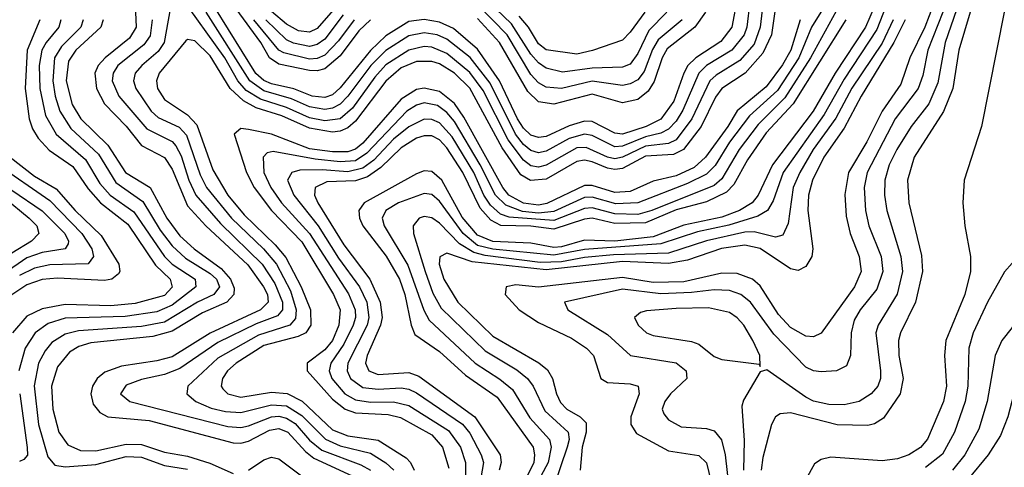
# Model space of a CAD drawing. Header units: inches. Extents: x 990535 to 1117859, y 769386 to 892122.
# Tile 232 of 256: x 1036551 to 1039130, y 865158 to 866330. Entities that reach past the tile are written whole.
import ezdxf

# ---------------------------------------------------------------- set-up
doc = ezdxf.new("R2010")
doc.units = ezdxf.units.IN
doc.header["$MEASUREMENT"] = 0
doc.layers.add('B0836', color=7, linetype='Continuous')

msp = doc.modelspace()

# ---------------------------------------------------------------- linework, layer by layer
at = {"layer": 'B0836', "color": 5}
for points, elevation in [([(1036950, 866388.3), (1036929.2, 866270), (1036913.6, 866246.4), (1036870.4, 866210), (1036853.6, 866190), (1036849.2, 866170), (1036855, 866150), (1036895.6, 866090), (1036913.9, 866073.9), (1036968.2, 866048.2), (1036987.9, 866027.9), (1037023.6, 865923.6), (1037040.4, 865890), (1037105.2, 865810), (1037189.8, 865729.8), (1037223.3, 865690), (1037260, 865620), (1037275.2, 865570), (1037273.1, 865546.9), (1037258.5, 865530), (1037176.6, 865503.4), (1037070, 865443.8), (1036991.6, 865370), (1036988.3, 865350), (1037011.8, 865330), (1037052.4, 865312.4), (1037090, 865303.4), (1037130, 865301.1), (1037210, 865321.5), (1037250, 865318.4), (1037290, 865293.5), (1037351.4, 865231.4), (1037390, 865214), (1037470, 865195), (1037509.7, 865169.7), (1037531.2, 865150)], 3660), ([(1038497.2, 866370), (1038490, 866310), (1038474.4, 866265.6), (1038437, 866223), (1038375.1, 866184.9), (1038358.5, 866170), (1038311.1, 866070), (1038270, 866015.4), (1038250, 866005.6), (1038190, 865998.5), (1038130, 865969.5), (1038110, 865965.8), (1038090, 865970), (1038034.8, 865994.8), (1038010, 865993.9), (1037930, 865948.9), (1037910, 865944), (1037890, 865947.2), (1037870, 865961.7), (1037830, 866015), (1037764.9, 866144.9), (1037730, 866192), (1037670, 866241.1), (1037630, 866257.6), (1037610, 866259.4), (1037570, 866250.1), (1037510, 866211.3), (1037480.9, 866179.1), (1037422.1, 866097.9), (1037390, 866070.5), (1037350, 866065.1), (1037310, 866073.1), (1037250, 866100.4), (1037181.4, 866121.4), (1037144.2, 866144.2), (1037121.9, 866170), (1037087.9, 866230), (1036970, 866395)], 3660), ([(1038462.9, 866377.1), (1038455.6, 866310), (1038448.6, 866290), (1038415.8, 866250), (1038350.1, 866210), (1038329.7, 866190.3), (1038287.4, 866092.6), (1038270, 866064.6), (1038250, 866043.4), (1038230, 866032.7), (1038190, 866022.9), (1038130, 865998.4), (1038110, 865996.6), (1038050, 866026.3), (1038030, 866030), (1037990, 866019.1), (1037930, 865985.7), (1037910, 865981.6), (1037890, 865987), (1037870, 866002.9), (1037849, 866030), (1037783.3, 866163.3), (1037731.1, 866231.1), (1037670, 866279.2), (1037644.1, 866290), (1037610, 866295.8), (1037570, 866287.7), (1037510, 866249), (1037470.1, 866209.9), (1037410.5, 866129.5), (1037390, 866108.4), (1037370, 866097.9), (1037350, 866094.7), (1037310, 866101.6), (1037262.7, 866122.7), (1037190, 866143.7), (1037153.9, 866170), (1037039.5, 866350)], 3640), ([(1038430.8, 866390), (1038415.8, 866310), (1038386.8, 866273.2), (1038321.9, 866230), (1038301.1, 866210), (1038289.9, 866190), (1038263.8, 866116.2), (1038230, 866069.2), (1038191.7, 866050), (1038130, 866030.1), (1038110, 866032.5), (1038050, 866063), (1038030, 866064.2), (1037990, 866052.1), (1037930, 866024.1), (1037910, 866021.2), (1037890, 866027.8), (1037870, 866045.6), (1037854.3, 866070), (1037807.7, 866170), (1037750, 866252.8), (1037686.7, 866306.7), (1037650, 866323.1), (1037610, 866330.6), (1037570, 866325.5), (1037510, 866287.8), (1037470, 866249.6), (1037390, 866151.3), (1037370, 866133.5), (1037350, 866126.1), (1037316.7, 866130), (1037269, 866149), (1037210, 866162.2), (1037190, 866171), (1037169.3, 866189.3), (1037062.3, 866362.3)], 3620), ([(1038673.4, 866390), (1038624.6, 866310), (1038591.7, 866230), (1038535.6, 866144.4), (1038462, 866078), (1038410, 866009.4), (1038372, 865948), (1038350, 865925.1), (1038299.5, 865900.5), (1038170, 865850), (1038112.2, 865847.8), (1038050, 865865.2), (1038030, 865863.9), (1037950, 865827.8), (1037910, 865822.8), (1037867.5, 865827.5), (1037823.8, 865843.8), (1037796.8, 865870), (1037756.8, 865950), (1037690, 866063.3), (1037670, 866087.3), (1037645, 866105), (1037610, 866112.4), (1037590, 866106.4), (1037565.1, 866090), (1037459.8, 865980.2), (1037430, 865960.7), (1037390, 865957.3), (1037324.4, 865964.4), (1037215, 865985), (1037199.1, 865980.9), (1037188.3, 865970), (1037190.6, 865930), (1037208.3, 865890), (1037236.3, 865850), (1037310.1, 865769.9), (1037411.9, 865611.9), (1037429.7, 865570), (1037430, 865550), (1037424.2, 865530), (1037399.5, 865480.5), (1037366, 865430), (1037361.2, 865410), (1037368.4, 865390), (1037402.7, 865350), (1037430, 865334.5), (1037470, 865328.6), (1037530, 865329), (1037570, 865319.3), (1037673.7, 865253.7), (1037705.1, 865210), (1037718.8, 865170), (1037718.1, 865130)], 3740), ([(1037396.6, 866383.4), (1037330, 866307.3), (1037310, 866297.7), (1037281, 866301), (1037250, 866318.2), (1037210, 866351.4)], 3520), ([(1038800, 866390), (1038766, 866310), (1038686.7, 866190), (1038629, 866090), (1038522.5, 865950), (1038485.2, 865870), (1038469.5, 865850), (1038436.1, 865830), (1038390, 865813), (1038290, 865791.9), (1038210, 865761.2), (1038110, 865749.9), (1038030, 865752.6), (1037970, 865735.1), (1037950, 865733.5), (1037890, 865744.7), (1037790, 865749.2), (1037750, 865766), (1037710, 865812.8), (1037656.3, 865910), (1037630, 865932.4), (1037610, 865934.4), (1037590, 865926.5), (1037452.9, 865850), (1037438.7, 865830), (1037440.7, 865810), (1037449.2, 865790), (1037510.8, 865710.8), (1037545.3, 865650), (1037560, 865610), (1037576.2, 865530), (1037585.7, 865505.7), (1037650, 865460.9), (1037718.8, 865398.8), (1037801.4, 865341.4), (1037895.6, 865210), (1037899.6, 865190), (1037897.3, 865170), (1037847.6, 865070)], 3820), ([(1038829.4, 866390), (1038795.4, 866304.6), (1038710, 866173.8), (1038658.1, 866081.9), (1038550.5, 865930), (1038524.3, 865855.7), (1038509.3, 865830), (1038484.4, 865815.6), (1038408.3, 865791.7), (1038325.9, 865774.1), (1038230, 865743.2), (1038030, 865728.1), (1037950, 865712.9), (1037790, 865728.9), (1037750, 865738.9), (1037712.1, 865770), (1037650, 865854.3), (1037630, 865872.4), (1037610, 865874.7), (1037543.1, 865850), (1037510.1, 865830), (1037500.6, 865810), (1037505.8, 865790), (1037567.4, 865687.4), (1037609.2, 865569.3), (1037623.2, 865543.2), (1037743.9, 865430), (1037808.7, 865388.7), (1037841.6, 865361.6), (1037886.9, 865286.9), (1037938.3, 865230), (1037943.2, 865210), (1037935.2, 865170), (1037903, 865110)], 3840), ([(1038245.8, 866350), (1038198.7, 866301.3), (1038170, 866241), (1038150, 866213.3), (1038130, 866205.8), (1038050, 866203.3), (1037972.1, 866192.1), (1037930, 866203), (1037910, 866216.8), (1037890, 866239.3), (1037839, 866319), (1037758.1, 866398.1)], 3540), ([(1036854.5, 866350), (1036855.8, 866310), (1036838.8, 866281.2), (1036774.3, 866230), (1036756.2, 866210), (1036748, 866190), (1036752, 866150), (1036773.3, 866110), (1036830, 866051.1), (1036870, 866000.8), (1036930, 865969.4), (1036950, 865938.1), (1036990, 865842.3), (1037038.4, 865790), (1037148.3, 865688.3), (1037189.8, 865630), (1037199.8, 865610), (1037201.8, 865590), (1037181.9, 865570), (1037050, 865508.6), (1036950, 865446.9), (1036910, 865436.1), (1036817.5, 865422.5), (1036773.5, 865406.5), (1036753.8, 865390), (1036741.8, 865370), (1036737.6, 865350), (1036743.2, 865323.2), (1036760.7, 865300.7), (1036782, 865290), (1036890, 865280.3), (1037110, 865221.7), (1037130, 865220.4), (1037150, 865226.3), (1037204.8, 865255.2), (1037230, 865259.4), (1037253, 865250), (1037299, 865199), (1037321.2, 865181.2), (1037433.1, 865130)], 3620), ([(1038528.7, 866351.3), (1038519.8, 866290), (1038497.6, 866242.4), (1038450.6, 866190), (1038390, 866149.7), (1038373.4, 866126.6), (1038335.4, 866050), (1038289.2, 865990), (1038262.9, 865977.1), (1038190, 865972.8), (1038130, 865940.4), (1038110, 865937.4), (1038090, 865940.9), (1038050, 865957.6), (1038030, 865961.8), (1038010, 865958.8), (1037930, 865912.3), (1037888.9, 865908.9), (1037863.8, 865923.8), (1037814.6, 865994.6), (1037730, 866150.6), (1037690, 866190), (1037650, 866214.2), (1037630, 866220.7), (1037590, 866220.6), (1037550, 866204.1), (1037510, 866169.3), (1037430, 866063.9), (1037410, 866046.6), (1037390, 866037.8), (1037370, 866035.6), (1037310, 866045.4), (1037237.8, 866077.8), (1037170, 866099.5), (1037137.2, 866117.2), (1037102.5, 866150), (1037050, 866235.7), (1037010, 866274.3), (1036990, 866278.1), (1036985.8, 866274.2), (1036916.3, 866190), (1036909.2, 866170), (1036911.9, 866150), (1036930, 866121.2), (1036990, 866080.9), (1037014.5, 866054.5), (1037056.9, 865936.9), (1037096.4, 865870), (1037138.8, 865818.8), (1037220, 865740), (1037247.5, 865707.5), (1037288.5, 865630), (1037312.2, 865570), (1037313, 865530), (1037300.2, 865510), (1037280, 865500), (1037190, 865476.2), (1037117.4, 865430), (1037095.2, 865410), (1037081.7, 865390), (1037078.5, 865370), (1037083.1, 865363.1), (1037096.3, 865350), (1037130, 865341.3), (1037210, 865354.3), (1037251, 865351), (1037290.6, 865330.6), (1037370, 865256.1), (1037410, 865240.3), (1037490, 865229), (1037562.7, 865182.7), (1037574.6, 865170), (1037583.9, 865150)], 3680), ([(1037470, 866330), (1037439.4, 866300.6), (1037390, 866235.5), (1037350, 866201.1), (1037330, 866195.8), (1037310, 866197.2), (1037230, 866213.7), (1037205.5, 866230), (1037182.1, 866270), (1037118, 866358)], 3580), ([(1038698.9, 866370), (1038622, 866230), (1038554.7, 866125.3), (1038484.6, 866055.4), (1038435.6, 865990), (1038390, 865912.8), (1038370, 865895.3), (1038206.9, 865830), (1038170, 865819.6), (1038110, 865821.3), (1038050, 865837.2), (1038030, 865835.3), (1037950, 865804.3), (1037832.6, 865812.6), (1037810, 865820.4), (1037783.7, 865843.8), (1037766.1, 865870), (1037740.2, 865930), (1037683.3, 866023.3), (1037650, 866059.7), (1037630, 866068.9), (1037610, 866069.1), (1037570, 866048.9), (1037530, 866017.4), (1037478.1, 865961.9), (1037450, 865940.8), (1037410, 865931.6), (1037343.2, 865936.8), (1037284.4, 865935.6), (1037263.3, 865930), (1037252.6, 865910), (1037268.5, 865870), (1037332.4, 865790), (1037385.7, 865705.7), (1037440.7, 865630), (1037459.9, 865590), (1037465.7, 865550), (1037460.5, 865530), (1037410.3, 865430), (1037408.4, 865410), (1037417, 865390), (1037450, 865366.4), (1037490, 865361.8), (1037550, 865365.5), (1037570, 865362.6), (1037590, 865352.6), (1037710.4, 865270.4), (1037730, 865247.2), (1037759.6, 865190), (1037765.4, 865170), (1037758.2, 865130)], 3760), ([(1038285.7, 866330), (1038222.9, 866277.1), (1038208, 866252), (1038186, 866194), (1038170, 866172.4), (1038150, 866161.8), (1038130, 866157.7), (1038050, 866169.3), (1037970, 866149.4), (1037930, 866153.3), (1037910, 866164.5), (1037890, 866186), (1037827.4, 866290), (1037750, 866370.1)], 3560), ([(1038347.2, 866350), (1038319.5, 866310), (1038246.8, 866253.2), (1038233.9, 866230), (1038212.2, 866167.8), (1038196.9, 866143.1), (1038170, 866120.6), (1038130, 866112.2), (1038050, 866134.6), (1037950, 866108.5), (1037910, 866115), (1037881.9, 866141.9), (1037807.7, 866270), (1037750, 866333.5)], 3580), ([(1038944, 866370), (1038921.8, 866310), (1038882, 866230), (1038858.5, 866161.5), (1038809.4, 866090), (1038769.4, 866010), (1038721.9, 865930), (1038712.2, 865872.2), (1038715.3, 865815.3), (1038725.9, 865770), (1038749.8, 865710), (1038755, 865670), (1038737.1, 865630), (1038650, 865509.3), (1038630, 865499.2), (1038610, 865501.4), (1038570, 865524), (1038537.9, 865557.9), (1038490, 865632.8), (1038470, 865650.2), (1038430, 865665.4), (1038390, 865665.7), (1038290, 865643.6), (1038210, 865641.9), (1038130, 865654.5), (1037909.5, 865629.5), (1037850, 865635.4), (1037825, 865630), (1037822.6, 865610), (1037859.4, 865570), (1037910, 865537.2), (1037996.2, 865496.2), (1038035.2, 865470), (1038053.4, 865450), (1038072.6, 865390), (1038090, 865379.9), (1038150, 865376.6), (1038170.8, 865370), (1038173.3, 865350), (1038151.7, 865290), (1038151.3, 865270), (1038166.1, 865246.1), (1038250, 865200.6), (1038330, 865188.8), (1038349.3, 865169.3), (1038368.7, 865090)], 3920), ([(1038188, 866350), (1038150, 866297), (1038130, 866276.7), (1038051.1, 866248.9), (1038010, 866239.8), (1037930, 866251.1), (1037910, 866267), (1037883.2, 866310), (1037858.9, 866338.9)], 3520), ([(1038968.3, 866350), (1038929.6, 866250), (1038916, 866184), (1038904.1, 866150), (1038844, 866070), (1038770.3, 865930), (1038762.8, 865890), (1038765.7, 865830), (1038775.2, 865790), (1038807, 865710), (1038811.4, 865670), (1038796.2, 865623.8), (1038752.3, 865570), (1038736.7, 865543.3), (1038728.4, 865510), (1038727, 865450), (1038716.6, 865423.4), (1038690, 865410.4), (1038650, 865407.8), (1038630, 865410.4), (1038610, 865419.7), (1038525.9, 865505.9), (1038465, 865590), (1038439.6, 865610), (1038410, 865620.6), (1038370, 865622.5), (1038310, 865615), (1038230, 865612.1), (1038130, 865624), (1037977.4, 865590), (1037986.2, 865570), (1038090, 865505.2), (1038150.7, 865450.7), (1038270, 865431.1), (1038296.6, 865410), (1038298.3, 865390), (1038255.5, 865350), (1038240.6, 865330), (1038233.5, 865310), (1038237.6, 865297.6), (1038250, 865281.9), (1038283.6, 865263.6), (1038350, 865259.3), (1038370, 865252.8), (1038389.3, 865229.3), (1038398.8, 865190), (1038409.8, 865090)], 3940), ([(1039004.1, 866355.9), (1038974.9, 866270), (1038955.3, 866164.7), (1038932.1, 866110), (1038885.7, 866050), (1038847.8, 865990), (1038828.5, 865950), (1038816.7, 865910), (1038815.9, 865870), (1038822.4, 865830), (1038858.5, 865710), (1038862.9, 865670), (1038849.2, 865610.8), (1038799, 865530), (1038793.6, 865510), (1038805.2, 865410), (1038805.3, 865390), (1038798.8, 865370), (1038781, 865350), (1038749.1, 865330), (1038710, 865320.8), (1038670, 865322.1), (1038630, 865330.5), (1038610, 865341), (1038507.5, 865412.5), (1038490, 865407.3), (1038446.7, 865333.4), (1038442.3, 865317.7), (1038448.2, 865228.2), (1038446.2, 865150)], 3960), ([(1039039.9, 866350), (1039010.7, 866250), (1038995.1, 866150), (1038970.7, 866089.3), (1038893.4, 865970), (1038876.1, 865910), (1038879.3, 865850), (1038912.4, 865712.4), (1038915.4, 865670), (1038896.9, 865590), (1038858.1, 865510), (1038852.6, 865490), (1038853.3, 865450), (1038864.5, 865390), (1038856.9, 865350), (1038813.3, 865286.7), (1038790, 865271.8), (1038772.5, 865267.5), (1038691.5, 865268.5), (1038570, 865299.9), (1038542.4, 865297.6), (1038530, 865289.8), (1038519.9, 865270), (1038496.8, 865183.2), (1038492.7, 865150)], 3980), ([(1039129.3, 866350), (1039069.8, 866050.2), (1039024.3, 865910), (1039020.7, 865850), (1039026.2, 865790), (1039041.5, 865710), (1039040.9, 865670), (1039026.6, 865610), (1038976.1, 865490), (1038973.1, 865450), (1038978.3, 865370), (1038970, 865330), (1038928.5, 865231.5), (1038910.2, 865209.8), (1038879.5, 865190), (1038850, 865179.5), (1038810, 865174.3), (1038675.6, 865184.4), (1038650, 865178.3), (1038632.9, 865167.1), (1038610, 865125.8)], 4020), ([(1036603.7, 866330), (1036570.6, 866250), (1036565.1, 866150), (1036575.8, 866070), (1036584.4, 866044.4), (1036599.5, 866019.5), (1036628.2, 865988.2), (1036690, 865945), (1036730, 865886.9), (1036762.4, 865850), (1036834.3, 865794.3), (1036906.6, 865686.6), (1036945.1, 865650), (1036950, 865629.5), (1036930, 865607.9), (1036853.6, 865586.4), (1036790, 865580.4), (1036670, 865584), (1036610, 865572.4), (1036570, 865553), (1036532, 865510)], 3520), ([(1036658.5, 866330), (1036653.8, 866310), (1036620.2, 866270), (1036609.1, 866250), (1036602.2, 866210), (1036603.8, 866150), (1036618.8, 866078.8), (1036646.5, 866030), (1036723.5, 865963.5), (1036760.8, 865900.8), (1036787.5, 865870), (1036850, 865826.6), (1036929.8, 865709.8), (1036950, 865689.8), (1037010.8, 865650), (1037012.2, 865630), (1036950, 865582.4), (1036910, 865564.5), (1036827.4, 865552.6), (1036670, 865548.4), (1036625.5, 865534.5), (1036591.4, 865510), (1036564.9, 865470), (1036548.8, 865410)], 3540), ([(1036717.4, 866330), (1036711.4, 866310), (1036660.2, 866259.8), (1036642.2, 866230), (1036637.9, 866170), (1036643.7, 866130), (1036656.3, 866090), (1036685, 866045), (1036757.7, 865977.7), (1036803.1, 865903.1), (1036873.8, 865853.8), (1036918.9, 865778.9), (1036950, 865737.3), (1036985.4, 865705.4), (1037050, 865665.5), (1037066.1, 865650), (1037074, 865630), (1037059.5, 865610), (1037016.4, 865590), (1036930, 865538.1), (1036870, 865526.2), (1036704.8, 865515.2), (1036670, 865506), (1036635.4, 865484.6), (1036617.2, 865462.8), (1036600.1, 865430), (1036589, 865371), (1036600, 865270), (1036624.8, 865184.8), (1036643, 865163), (1036670, 865158.4), (1036750, 865164.5), (1036830, 865185.5), (1036870, 865184.3), (1036930, 865162.4), (1036990, 865152.9)], 3560), ([(1036769.8, 866330), (1036763.3, 866310), (1036698.2, 866250), (1036678.6, 866221.4), (1036672.6, 866170), (1036687.9, 866107.9), (1036710.7, 866070), (1036781.5, 866001.5), (1036827.8, 865930), (1036892.5, 865890), (1036936.2, 865810), (1036970, 865764.2), (1037007.9, 865730), (1037078.2, 865678.2), (1037102.9, 865650), (1037112.9, 865627.1), (1037111.9, 865610), (1037093.1, 865590), (1037030, 865562.2), (1036950, 865514.1), (1036899.7, 865500.3), (1036736.8, 865483.2), (1036705.8, 865474.2), (1036680.9, 865459.1), (1036650, 865420.4), (1036634, 865370), (1036637.7, 865310), (1036653.4, 865250), (1036676.7, 865216.7), (1036710, 865201.8), (1036750, 865200.9), (1036830, 865217.9), (1036870, 865216.9), (1036930, 865197.1), (1036990, 865186.5), (1037048.8, 865168.8), (1037110, 865141.6)], 3580), ([(1036897.7, 866330), (1036892.4, 866287.6), (1036876.1, 866263.9), (1036807.8, 866210), (1036795.5, 866190), (1036793.2, 866170), (1036810.1, 866130), (1036884.1, 866044.1), (1036950, 866010.6), (1036959.6, 865999.6), (1036973.8, 865973.8), (1036993.8, 865910), (1037011.9, 865870), (1037076.4, 865796.4), (1037186.2, 865690), (1037218.7, 865638.7), (1037239.2, 865590), (1037238.8, 865570), (1037226, 865554), (1037170, 865533.6), (1037070, 865484.8), (1036970, 865416.7), (1036930, 865400.9), (1036870, 865387.4), (1036830, 865372.8), (1036814.8, 865350), (1036839, 865330), (1037095.9, 865264.1), (1037130, 865261.8), (1037150, 865266.1), (1037210, 865289.6), (1037230, 865291.3), (1037250, 865286.5), (1037272.1, 865272.1), (1037310, 865228.8), (1037342.4, 865202.4), (1037444.3, 865164.3), (1037470, 865150)], 3640), ([(1038595.2, 866330), (1038570.5, 866250), (1038548.7, 866211.3), (1038506.2, 866153.8), (1038430, 866091.5), (1038405.8, 866050), (1038346.7, 865970), (1038317.3, 865942.7), (1038270, 865920.6), (1038210, 865907.3), (1038150, 865879.7), (1038110, 865877.5), (1038050, 865895.4), (1038030, 865895.8), (1037931.8, 865848.2), (1037910, 865844.2), (1037870, 865849.2), (1037831.8, 865870), (1037816.1, 865890), (1037714.4, 866074.4), (1037690, 866110.4), (1037650, 866142.1), (1037610, 866151), (1037590, 866147.2), (1037550, 866122.1), (1037450, 866006.5), (1037430, 865990.8), (1037410, 865983.5), (1037370, 865983.7), (1037310, 865992), (1037210, 866030), (1037150, 866042.6), (1037130, 866044.6), (1037112.7, 866030), (1037144.7, 865930), (1037165.2, 865890), (1037210, 865830.5), (1037290, 865748.3), (1037372.7, 865610), (1037390.4, 865570), (1037386.8, 865530), (1037370.1, 865490.1), (1037350, 865464.9), (1037304, 865430), (1037303.5, 865410), (1037370, 865336), (1037403.2, 865310), (1037430, 865300.5), (1037516, 865296), (1037547.9, 865287.9), (1037630, 865242.6), (1037658.2, 865210), (1037675.2, 865155.2)], 3720), ([(1037426.7, 866330), (1037385.7, 866274.3), (1037350, 866236.8), (1037330, 866228), (1037310, 866226.6), (1037242.9, 866242.9), (1037230, 866250), (1037164.4, 866330)], 3560), ([(1037397.7, 866342.3), (1037350, 866279.2), (1037330, 866264.6), (1037310, 866259.5), (1037268.3, 866268.3), (1037250, 866277), (1037195.5, 866330)], 3540), ([(1038714.2, 866330), (1038576.3, 866110), (1038506.1, 866033.9), (1038456.7, 865963.3), (1038421.5, 865898.5), (1038402.2, 865877.8), (1038350, 865852.8), (1038270, 865831.6), (1038190, 865797.6), (1038110, 865796.1), (1038050, 865809.7), (1038030, 865807.3), (1037950, 865781.2), (1037890, 865788.9), (1037810.7, 865790.7), (1037784.5, 865804.5), (1037756.6, 865836.6), (1037711.4, 865930), (1037670, 865994), (1037650, 866015.3), (1037630, 866025.5), (1037610, 866026), (1037590, 866019.6), (1037550, 865994.5), (1037496.9, 865943.1), (1037461.6, 865918.4), (1037430, 865908), (1037354.9, 865905.1), (1037324.5, 865890), (1037322.9, 865870), (1037331.5, 865850), (1037400.2, 865740.2), (1037468, 865650), (1037495.1, 865590), (1037499.9, 865550), (1037496.1, 865530), (1037460.6, 865450), (1037457, 865430), (1037465.5, 865410), (1037490, 865400.3), (1037570, 865405.6), (1037596, 865396), (1037743.3, 865290), (1037809.3, 865190), (1037811.6, 865170), (1037806.5, 865150)], 3780), ([(1038838.8, 866330), (1038810, 866268.6), (1038730, 866150.5), (1038688, 866072), (1038628.7, 865990), (1038593.7, 865930), (1038576.4, 865890), (1038563.5, 865796.5), (1038550, 865765.4), (1038530, 865760.6), (1038474.6, 865774.6), (1038450, 865773.4), (1038349.6, 865750.4), (1038250, 865718.8), (1038106.3, 865713.7), (1038030, 865707.2), (1037970, 865695.7), (1037914.2, 865694.2), (1037770, 865712.3), (1037739.9, 865719.9), (1037702.8, 865742.8), (1037650, 865796.6), (1037630, 865811.2), (1037610, 865814.6), (1037597.5, 865810), (1037581.6, 865790), (1037582.1, 865770), (1037612.5, 865670), (1037633.3, 865613.3), (1037654.8, 865574.8), (1037770, 865462.3), (1037852.5, 865412.5), (1037880.8, 865390), (1037895.9, 865370), (1037925.9, 865305.9), (1037987.5, 865250), (1037989.6, 865230), (1037984.7, 865210), (1037950.7, 865110)], 3860), ([(1038869.7, 866330), (1038840.6, 866270), (1038754.8, 866130), (1038710, 866045.7), (1038656.7, 865970), (1038627.7, 865910), (1038617.1, 865870), (1038614.9, 865830), (1038628, 865730), (1038625.9, 865710), (1038610, 865683.7), (1038590, 865673.1), (1038570, 865677.7), (1038490.4, 865730.4), (1038450, 865739.6), (1038389.1, 865730.9), (1038299.5, 865700.5), (1038250, 865691.2), (1038130, 865697), (1037930, 865674.8), (1037735.9, 865695.9), (1037670, 865718.4), (1037651.4, 865708.6), (1037649.3, 865690), (1037661.6, 865650), (1037698.5, 865590), (1037790, 865501.4), (1037910.9, 865430.9), (1037932.9, 865412.9), (1037946.1, 865390), (1037956.4, 865350), (1037967.4, 865327.4), (1037983.8, 865310), (1038018.5, 865290), (1038034.2, 865274.2), (1038034.8, 865250), (1038024.2, 865210), (1038018.6, 865150)], 3880), ([(1036526.1, 865970), (1036590, 865920.4), (1036646.8, 865886.8), (1036695.8, 865830), (1036764.3, 865764.3), (1036810.3, 865690), (1036813.3, 865670), (1036810, 865664.6), (1036792.6, 865650), (1036772.9, 865647.1), (1036650, 865652.9), (1036610, 865649.3), (1036570, 865635.3), (1036506.5, 865593.5)], 3480), ([(1036450, 865937.9), (1036610, 865829.3), (1036668.7, 865770), (1036679.1, 865750), (1036677.4, 865742.6), (1036670, 865730), (1036610, 865720.1), (1036570, 865706.2), (1036450, 865624.2)], 3440), ([(1036490, 865952.1), (1036630, 865856.4), (1036713.4, 865770), (1036739.5, 865730), (1036743.9, 865710), (1036729.8, 865690.2), (1036630, 865687.5), (1036590, 865678.9), (1036550, 865659.9)], 3460), ([(1036510, 865864.1), (1036575.3, 865810), (1036595.6, 865790), (1036600.9, 865770), (1036581.7, 865750), (1036530, 865718.7)], 3420), ([(1039327.5, 865070), (1039328, 865170), (1039332.4, 865210), (1039358.6, 865310), (1039354.7, 865350), (1039325.7, 865405.7), (1039270, 865535.8), (1039190, 865669), (1039170, 865692.8), (1039150, 865692.1), (1039130, 865669.8), (1039085.7, 865590), (1039048.3, 865510), (1039037, 865470), (1039034, 865370), (1039027, 865330), (1038999.6, 865250), (1038967.7, 865192.3), (1038923.3, 865156.7)], 4040), ([(1039301.5, 865070), (1039301.4, 865170), (1039305.6, 865214.4), (1039323.2, 865290), (1039325, 865330), (1039252.4, 865490), (1039230, 865518.1), (1039210, 865532.2), (1039190, 865539.1), (1039170, 865536.3), (1039150, 865524.1), (1039123.3, 865490), (1039105.5, 865450), (1039085, 865330), (1039062.6, 865257.4), (1039026.1, 865190), (1038994.3, 865150)], 4060), ([(1039276.9, 865070), (1039272.9, 865170), (1039276.4, 865223.6), (1039289.8, 865290), (1039290, 865319.7), (1039270, 865372.6), (1039250, 865407.9), (1039230, 865430.9), (1039204.6, 865435.4), (1039190, 865429.1), (1039174.7, 865410), (1039165.5, 865390), (1039138.6, 865290), (1039119.4, 865240.7), (1039087.1, 865190), (1039034, 865126)], 4080), ([(1036550.8, 865350), (1036570.5, 865209.5), (1036570.9, 865189.1), (1036561.9, 865178.1), (1036550, 865173.2)], 3540), ([(1037150, 865150.2), (1037190, 865177.1), (1037210, 865184), (1037230, 865180.1), (1037292.4, 865132.4)], 3580)]:
    msp.add_lwpolyline(points, dxfattribs=dict(at, elevation=elevation))
at = {"layer": 'B0836', "color": 5, "elevation": 3960}
msp.add_lwpolyline([(1038355, 865575), (1038270, 865573.3), (1038192.9, 865567.1), (1038176.9, 865563.1), (1038161.5, 865550), (1038170.9, 865530), (1038192.9, 865510), (1038210, 865502.6), (1038310, 865487.1), (1038330, 865479.9), (1038370, 865447.9), (1038390, 865439.7), (1038487.9, 865427.9), (1038490, 865422), (1038489.7, 865450), (1038471.1, 865490), (1038447.1, 865530), (1038430, 865549.4), (1038410, 865562.7)], close=True, dxfattribs=at)

doc.saveas('drawing.dxf')
